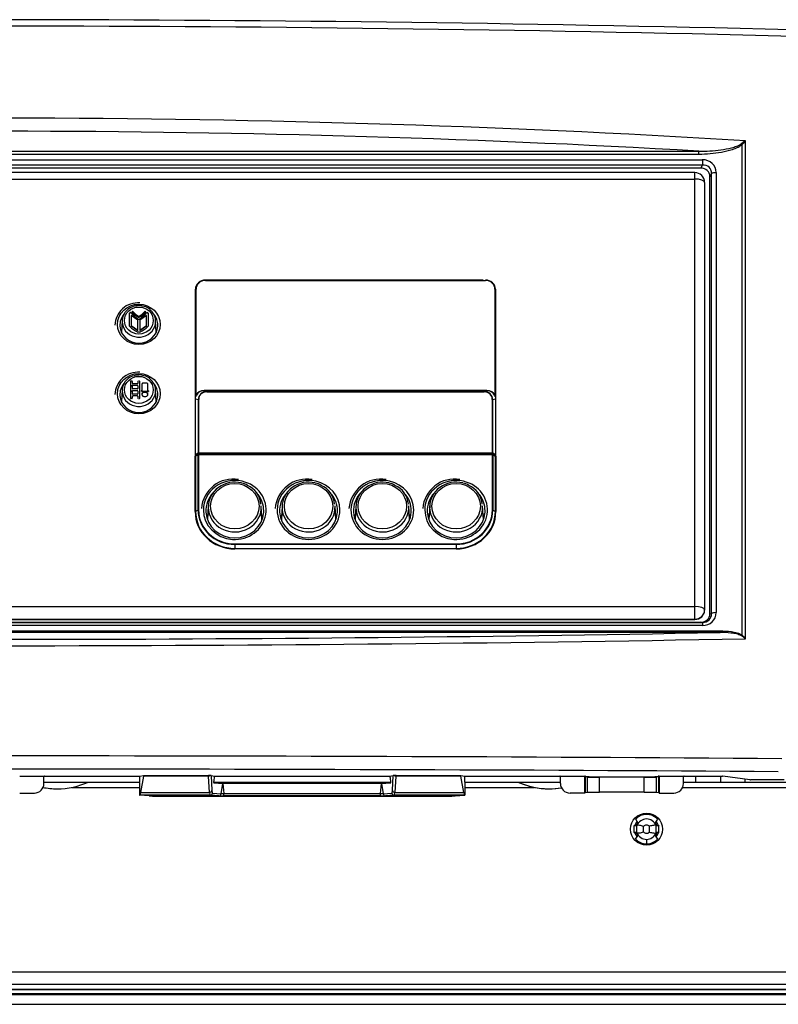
# Model space of a CAD drawing. Extents: x 172 to 2886, y 316 to 2181.
# Tile 26 of 30: x 1809 to 1963, y 1382 to 1582. Entities that reach past the tile are written whole.
import ezdxf

# ---------------------------------------------------------------- set-up
doc = ezdxf.new("R2010")
doc.units = 0
doc.header["$LTSCALE"] = 25.4
doc.header["$MEASUREMENT"] = 0
doc.layers.get('0').update_dxf_attribs({"linetype": 'CONTINUOUS'})

msp = doc.modelspace()

# ---------------------------------------------------------------- linework, layer by layer
for p, q in [((1956.16, 1557.73), (1956.16, 1456.52)), ((1655.46, 1555.63), (1946.74, 1555.63)), ((1946.74, 1554.97), (1946.74, 1555.63)), ((1955.51, 1457.23), (1955.51, 1556.96)), ((1654.77, 1553.89), (1947.43, 1553.89)), ((1946.74, 1554.97), (1655.46, 1554.97)), ((1947.43, 1553.89), (1947.43, 1552.79)), ((1947.43, 1552.79), (1654.77, 1552.79)), ((1947.1, 1552.19), (1655.1, 1552.19)), ((1945.89, 1551.27), (1803.9, 1551.27)), ((1945.89, 1549.96), (1945.89, 1551.27)), ((1947.1, 1552.19), (1947.43, 1552.79)), ((1949.29, 1551.04), (1948.96, 1550.43)), ((1949.29, 1461.61), (1949.29, 1551.04)), ((1950.23, 1551.26), (1950.23, 1461.83)), ((1803.9, 1549.96), (1945.89, 1549.96)), ((1945.89, 1463.05), (1945.89, 1549.96)), ((1947.89, 1549.27), (1947.89, 1462.37)), ((1948.96, 1461.63), (1948.96, 1550.43)), ((1902.89, 1529.41), (1846.41, 1529.41)), ((1846.42, 1529.41), (1846.42, 1529.35)), ((1846.42, 1529.35), (1903.37, 1529.35)), ((1903.37, 1529.41), (1903.37, 1529.35)), ((1844.42, 1527.63), (1844.4, 1527.12)), ((1844.4, 1493.73), (1844.4, 1527.55)), ((1844.4, 1527.1), (1844.42, 1527.53)), ((1844.4, 1493.71), (1844.4, 1527.1)), ((1844.42, 1527.53), (1844.42, 1505.86)), ((1844.52, 1506.02), (1844.52, 1527.56)), ((1905.27, 1527.56), (1905.27, 1506.02)), ((1905.39, 1527.12), (1905.36, 1527.63)), ((1905.37, 1505.86), (1905.37, 1527.53)), ((1905.37, 1527.53), (1905.39, 1527.1)), ((1905.39, 1527.55), (1905.39, 1493.73)), ((1905.39, 1527.1), (1905.39, 1493.71)), ((1831.68, 1523.02), (1831.68, 1523.02)), ((1834.12, 1523.02), (1834.12, 1523.02)), ((1829.5, 1521.18), (1829.37, 1518.76)), ((1831.02, 1520.03), (1831.02, 1522.71)), ((1832.7, 1521.26), (1831.32, 1522.21)), ((1831.32, 1522.21), (1831.32, 1520.13)), ((1832.7, 1519.18), (1832.7, 1521.26)), ((1834.47, 1522.21), (1833.1, 1521.26)), ((1833.1, 1521.26), (1833.1, 1519.18)), ((1834.47, 1520.13), (1834.47, 1522.21)), ((1834.77, 1522.71), (1834.77, 1520.03)), ((1836.42, 1518.76), (1836.3, 1521.18)), ((1832.7, 1519.18), (1831.32, 1520.13)), ((1831.32, 1520.13), (1832.7, 1519.18)), ((1833.1, 1519.18), (1834.47, 1520.13)), ((1834.47, 1520.13), (1833.1, 1519.18)), ((1829.5, 1507.09), (1829.37, 1504.67)), ((1831.2, 1508.79), (1831.2, 1507.91)), ((1831.2, 1507.91), (1831.2, 1506.85)), ((1831.29, 1508.88), (1831.29, 1508.88)), ((1831.48, 1508.88), (1831.48, 1508.88)), ((1831.58, 1508.44), (1831.58, 1508.79)), ((1831.58, 1507.38), (1831.58, 1507.91)), ((1832.71, 1508.8), (1832.71, 1508.45)), ((1832.71, 1508.45), (1832.71, 1508.45)), ((1832.71, 1507.92), (1832.71, 1507.39)), ((1833.09, 1505.43), (1833.09, 1508.8)), ((1833.56, 1507.03), (1833.56, 1508.36)), ((1833.65, 1508.44), (1833.65, 1508.44)), ((1834.59, 1508.44), (1834.59, 1508.44)), ((1834.69, 1508.35), (1834.69, 1507.02)), ((1834.69, 1507.02), (1834.69, 1507.02)), ((1836.42, 1504.67), (1836.3, 1507.09)), ((1831.2, 1506.85), (1831.2, 1505.42)), ((1831.58, 1506.32), (1831.58, 1506.85)), ((1831.58, 1505.43), (1831.58, 1505.78)), ((1832.71, 1506.85), (1832.71, 1506.32)), ((1832.71, 1506.32), (1832.71, 1506.32)), ((1832.71, 1505.79), (1832.71, 1505.43)), ((1833.46, 1506.94), (1833.46, 1506.94)), ((1834.78, 1506.94), (1834.78, 1506.94)), ((1844.42, 1505.86), (1844.42, 1505.7)), ((1844.42, 1493.88), (1844.42, 1505.31)), ((1844.42, 1505.31), (1844.97, 1505.12)), ((1844.97, 1505.12), (1844.97, 1494.22)), ((1845.06, 1494.23), (1845.06, 1505.14)), ((1903.61, 1506.99), (1846.18, 1506.99)), ((1846.18, 1506.99), (1846.18, 1506.93)), ((1846.7, 1506.75), (1846.18, 1506.93)), ((1846.18, 1506.93), (1903.61, 1506.93)), ((1846.7, 1506.75), (1846.7, 1506.68)), ((1903.09, 1506.75), (1846.7, 1506.75)), ((1846.7, 1506.68), (1903.09, 1506.68)), ((1903.61, 1506.93), (1903.09, 1506.75)), ((1903.09, 1506.75), (1903.09, 1506.68)), ((1903.61, 1506.99), (1903.61, 1506.93)), ((1904.73, 1505.14), (1904.73, 1494.23)), ((1904.82, 1505.12), (1905.37, 1505.31)), ((1904.82, 1494.22), (1904.82, 1505.12)), ((1905.37, 1505.7), (1905.37, 1505.86)), ((1905.37, 1505.31), (1905.37, 1493.88)), ((1844.34, 1482.36), (1844.34, 1493.63)), ((1844.42, 1493.88), (1844.41, 1493.67)), ((1844.97, 1494.22), (1844.42, 1493.88)), ((1844.42, 1493.88), (1844.42, 1493.88)), ((1844.94, 1493.94), (1844.43, 1493.65)), ((1844.43, 1493.65), (1844.43, 1482.37)), ((1844.52, 1493.77), (1845.06, 1494.11)), ((1844.52, 1493.7), (1844.52, 1493.77)), ((1844.94, 1482.68), (1844.94, 1493.94)), ((1845.03, 1493.96), (1845.03, 1482.7)), ((1845.03, 1493.96), (1904.76, 1493.96)), ((1845.06, 1494.23), (1845.06, 1494.11)), ((1904.73, 1494.23), (1845.06, 1494.23)), ((1845.06, 1494.11), (1904.73, 1494.11)), ((1904.73, 1494.11), (1904.73, 1494.23)), ((1904.73, 1494.11), (1905.27, 1493.77)), ((1904.76, 1482.7), (1904.76, 1493.96)), ((1905.37, 1493.88), (1904.82, 1494.22)), ((1904.84, 1493.94), (1904.84, 1482.68)), ((1904.84, 1493.94), (1905.36, 1493.65)), ((1905.27, 1493.77), (1905.27, 1493.7)), ((1905.36, 1482.37), (1905.36, 1493.65)), ((1905.37, 1493.88), (1905.37, 1493.88)), ((1905.38, 1493.67), (1905.37, 1493.88)), ((1905.45, 1493.63), (1905.45, 1482.36)), ((1847.01, 1483.52), (1846.87, 1480.66)), ((1857.92, 1480.66), (1857.78, 1483.52)), ((1862.01, 1483.52), (1861.87, 1480.66)), ((1872.92, 1480.66), (1872.78, 1483.52)), ((1877.01, 1483.52), (1876.87, 1480.66)), ((1887.92, 1480.66), (1887.78, 1483.52)), ((1892.01, 1483.52), (1891.86, 1480.66)), ((1902.92, 1480.66), (1902.77, 1483.52)), ((1844.94, 1482.68), (1844.43, 1482.37)), ((1904.84, 1482.68), (1905.36, 1482.37)), ((1852.4, 1475.78), (1852.4, 1475.68)), ((1852.4, 1475.78), (1897.39, 1475.78)), ((1897.39, 1475.68), (1852.4, 1475.68)), ((1852.4, 1475.68), (1852.4, 1474.88)), ((1897.39, 1475.78), (1897.39, 1475.68)), ((1897.39, 1475.68), (1897.39, 1474.88)), ((1852.4, 1474.79), (1852.4, 1474.88)), ((1852.4, 1474.88), (1897.39, 1474.88)), ((1897.39, 1474.79), (1852.4, 1474.79)), ((1897.39, 1474.79), (1897.39, 1474.88)), ((1803.9, 1463.05), (1945.89, 1463.05)), ((1945.89, 1460.51), (1945.89, 1463.05)), ((1947.89, 1462.37), (1947.89, 1462.33)), ((1948.96, 1461.63), (1949.29, 1461.61)), ((1654.77, 1459.85), (1947.43, 1459.85)), ((1947.43, 1459.2), (1654.77, 1459.2)), ((1655.1, 1459.87), (1947.1, 1459.87)), ((1803.9, 1460.51), (1945.89, 1460.51)), ((1803.9, 1460.45), (1945.89, 1460.45)), ((1945.89, 1460.45), (1945.89, 1460.51)), ((1947.43, 1459.85), (1947.1, 1459.87)), ((1947.43, 1459.85), (1947.43, 1459.2)), ((1651.17, 1458.12), (1951.03, 1458.12)), ((1951.03, 1457.79), (1651.17, 1457.79)), ((1951.03, 1457.79), (1951.03, 1458.12)), ((1808.68, 1428.6), (1813.72, 1428.6)), ((1813.61, 1428.5), (1808.68, 1428.5)), ((1813.61, 1427.11), (1813.61, 1428.49)), ((1833.07, 1427.31), (1813.61, 1427.31)), ((1813.72, 1428.6), (1813.71, 1428.59)), ((1813.71, 1428.59), (1833.03, 1428.59)), ((1833.03, 1428.59), (1833.88, 1428.71)), ((1833.03, 1427.21), (1833.03, 1424.71)), ((1833.83, 1428.59), (1833.25, 1425.29)), ((1847.08, 1428.59), (1833.83, 1428.59)), ((1833.88, 1428.71), (1847.02, 1428.71)), ((1847.25, 1425.29), (1847.08, 1428.59)), ((1847.58, 1428.7), (1847.74, 1425.64)), ((1847.58, 1428.7), (1848.27, 1428.6)), ((1884.09, 1427.31), (1848.1, 1427.31)), ((1848.13, 1427.21), (1849.95, 1427.08)), ((1848.27, 1428.6), (1883.92, 1428.6)), ((1848.3, 1428.6), (1848.3, 1428.59)), ((1849.63, 1425.02), (1849.95, 1427.08)), ((1849.99, 1427.31), (1849.95, 1427.08)), ((1849.95, 1427.08), (1850.18, 1425.08)), ((1882.24, 1427.08), (1849.95, 1427.08)), ((1882.01, 1425.08), (1882.24, 1427.08)), ((1882.24, 1427.08), (1882.2, 1427.31)), ((1882.24, 1427.08), (1884.06, 1427.21)), ((1882.24, 1427.08), (1882.56, 1425.02)), ((1883.89, 1428.59), (1883.89, 1428.6)), ((1883.92, 1428.6), (1884.61, 1428.7)), ((1884.45, 1425.64), (1884.61, 1428.7)), ((1885.11, 1428.59), (1884.94, 1425.29)), ((1898.36, 1428.59), (1885.11, 1428.59)), ((1885.17, 1428.71), (1898.31, 1428.71)), ((1898.31, 1428.71), (1899.16, 1428.59)), ((1898.94, 1425.29), (1898.36, 1428.59)), ((1918.58, 1427.31), (1899.12, 1427.31)), ((1899.16, 1428.59), (1918.48, 1428.59)), ((1899.16, 1427.21), (1899.16, 1424.71)), ((1918.47, 1428.6), (1923.51, 1428.6)), ((1918.48, 1428.59), (1918.47, 1428.6)), ((1923.51, 1428.5), (1918.58, 1428.5)), ((1918.58, 1427.11), (1918.58, 1428.49)), ((1923.51, 1428.6), (1923.51, 1428.5)), ((1923.51, 1425.16), (1923.51, 1428.5)), ((1923.61, 1428.49), (1923.61, 1425.17)), ((1924.06, 1428.4), (1923.61, 1428.49)), ((1923.71, 1428.59), (1924.16, 1428.5)), ((1924.06, 1425.26), (1924.06, 1428.4)), ((1926.55, 1428.46), (1935.63, 1428.46)), ((1926.55, 1428.36), (1926.55, 1428.46)), ((1935.63, 1428.36), (1926.55, 1428.36)), ((1926.55, 1425.3), (1926.55, 1428.36)), ((1935.63, 1428.36), (1935.63, 1428.46)), ((1935.63, 1425.3), (1935.63, 1428.36)), ((1938.02, 1428.5), (1938.47, 1428.59)), ((1938.57, 1428.49), (1938.12, 1428.4)), ((1938.12, 1425.26), (1938.12, 1428.4)), ((1938.57, 1425.17), (1938.57, 1428.49)), ((1938.67, 1428.6), (1943.71, 1428.6)), ((1938.67, 1428.5), (1938.67, 1428.6)), ((1943.6, 1428.5), (1938.67, 1428.5)), ((1938.67, 1428.5), (1938.67, 1425.16)), ((1943.6, 1427.11), (1943.6, 1428.49)), ((1946.09, 1427.31), (1943.6, 1427.31)), ((1943.71, 1428.6), (1943.7, 1428.59)), ((1943.7, 1428.59), (1951.5, 1428.59)), ((1946.09, 1427.31), (1946.09, 1428.59)), ((1951.09, 1427.31), (1946.09, 1427.31)), ((1951.09, 1428.59), (1951.09, 1427.31)), ((1956.09, 1427.31), (1951.09, 1427.31)), ((1957.1, 1427.81), (1951.6, 1428.59)), ((1956.09, 1427.95), (1956.09, 1427.31)), ((1964.59, 1427.31), (1956.09, 1427.31)), ((1964.09, 1427.81), (1957.2, 1427.81)), ((1808.68, 1425.16), (1811.66, 1425.16)), ((1819.26, 1426.31), (1833.03, 1426.31)), ((1833.25, 1425.29), (1847.25, 1425.29)), ((1847.87, 1425.15), (1849.63, 1425.02)), ((1850.18, 1425.08), (1882.01, 1425.08)), ((1850.18, 1424.57), (1850.18, 1425.08)), ((1882.01, 1424.57), (1882.01, 1425.08)), ((1882.56, 1425.02), (1884.32, 1425.15)), ((1884.94, 1425.29), (1898.94, 1425.29)), ((1899.16, 1426.31), (1913.33, 1426.31)), ((1923.51, 1425.16), (1920.53, 1425.16)), ((1924.06, 1425.26), (1923.61, 1425.17)), ((1935.63, 1425.3), (1926.55, 1425.3)), ((1938.57, 1425.17), (1938.12, 1425.26)), ((1938.67, 1425.16), (1941.65, 1425.16)), ((1943.4, 1426.31), (1964.59, 1426.31)), ((1847.38, 1424.71), (1833.03, 1424.71)), ((1833.03, 1424.71), (1833.03, 1424.71)), ((1835.01, 1424.57), (1833.03, 1424.71)), ((1841.28, 1424.5), (1890.91, 1424.5)), ((1849.14, 1424.58), (1847.38, 1424.71)), ((1882.01, 1424.57), (1850.18, 1424.57)), ((1884.81, 1424.71), (1883.05, 1424.58)), ((1899.16, 1424.71), (1884.81, 1424.71)), ((1897.17, 1424.57), (1899.16, 1424.71)), ((1899.16, 1424.71), (1899.16, 1424.71)), ((1934.28, 1419.24), (1933.88, 1419.85)), ((1938.3, 1419.85), (1937.9, 1419.24)), ((1933.58, 1418.51), (1933.58, 1418.54)), ((1933.58, 1418.54), (1933.7, 1418.54)), ((1934.11, 1418.4), (1933.58, 1418.51)), ((1933.58, 1417.12), (1933.58, 1418.51)), ((1934.11, 1417.23), (1933.58, 1417.12)), ((1933.58, 1417.12), (1933.58, 1417.09)), ((1933.7, 1417.09), (1933.58, 1417.09)), ((1933.7, 1418.54), (1934.11, 1418.54)), ((1934.11, 1417.09), (1933.7, 1417.09)), ((1934.11, 1418.66), (1934.11, 1418.83)), ((1934.11, 1416.97), (1934.11, 1418.66)), ((1934.11, 1416.8), (1934.11, 1416.97)), ((1935.46, 1417.25), (1935.46, 1418.38)), ((1936.7, 1417.23), (1936.7, 1418.4)), ((1938.07, 1418.83), (1938.07, 1418.67)), ((1938.07, 1416.96), (1938.07, 1418.67)), ((1938.07, 1418.54), (1938.48, 1418.54)), ((1938.6, 1418.51), (1938.07, 1418.4)), ((1938.6, 1417.12), (1938.07, 1417.23)), ((1938.48, 1417.09), (1938.07, 1417.09)), ((1938.07, 1416.96), (1938.07, 1416.8)), ((1938.48, 1418.54), (1938.6, 1418.54)), ((1938.6, 1417.09), (1938.48, 1417.09)), ((1938.6, 1418.54), (1938.6, 1418.51)), ((1938.6, 1417.12), (1938.6, 1418.51)), ((1938.6, 1417.09), (1938.6, 1417.12)), ((1933.87, 1415.79), (1934.28, 1416.39)), ((1937.9, 1416.39), (1938.31, 1415.79)), ((1936.12, 1414.81), (1936.06, 1414.81)), ((1527.12, 1388.81), (2075.08, 1388.81)), ((946.6, 1386.31), (2108.52, 1386.31)), ((1012.59, 1385.3), (2042.52, 1385.3)), ((1012.68, 1385.22), (2042.43, 1385.22)), ((1013.3, 1386.31), (2041.81, 1386.31)), ((2108.52, 1384.31), (946.6, 1384.31)), ((1013.26, 1384.21), (2041.85, 1384.21)), ((1014.29, 1382.21), (2040.82, 1382.21))]:
    msp.add_line(p, q)
msp.add_circle((1936.09, 1417.81), 3.25)
for centre, radius, start, end in [((1801.1, -5033.64), 6615.98, 88.577466, 91.422534), ((1801.1, -4950.52), 6531.56, 88.553902, 91.446098), ((1996.28, 1502.43), 68.32, 125.961, 126.8103), ((1869.66, 1630.17), 112.83, 319.5425, 320.0562), ((1945.89, 1549.27), 2, 0, 90), ((1846.37, 1527.46), 1.95, 88.4826, 177.9558), ((1903.43, 1527.47), 1.93, 1.597, 91.9646), ((1832.7, 1520.13), 4.66, 85.3318, 178.6031), ((1834.01, 1524.79), 2.93, 217.1487, 246.6349), ((1831.78, 1524.79), 2.93, 293.3672, 322.8492), ((1834.7, 1525.39), 4.31, 216.6446, 244.535), ((1834.7, 1525.39), 4.31, 216.6426, 244.5369), ((1833.99, 1524.76), 3.09, 216.1846, 248.4069), ((1832.9, 1522.2), 0.106, 243.4349, 296.5651), ((1832.9, 1521.99), 0.106, 245.7636, 294.2364), ((1832.9, 1521.59), 0.106, 242.1929, 297.8071), ((1832.9, 1521.59), 0.106, 242.1929, 297.8071), ((1831.82, 1524.75), 3.07, 291.4919, 323.9165), ((1831.09, 1525.39), 4.31, 295.465, 323.3554), ((1831.09, 1525.39), 4.31, 295.4631, 323.3574), ((1834.8, 1523.63), 5.22, 223.5724, 246.1961), ((1830.99, 1523.62), 5.22, 293.8032, 316.4283), ((1832.9, 1306.87), 211.98, 89.9459, 90.0541), ((1832.7, 1506.03), 4.66, 85.3318, 178.6031), ((1831.29, 1508.79), 0.0921, 88.5664, 177.8178), ((1831.29, 1508.79), 0.0921, 88.6264, 177.7578), ((1832.9, 1296.97), 211.91, 90.3822, 90.4332), ((1832.9, 1296.97), 211.91, 90.3822, 90.4332), ((1831.49, 1508.79), 0.0906, 2.1185, 92.3703), ((1831.49, 1508.79), 0.0905, 2.055, 92.4338), ((1831.67, 1508.44), 0.0907, 181.9993, 272.3248), ((1831.67, 1507.91), 0.092, 88.5665, 177.98), ((1831.67, 1507.39), 0.0909, 181.8244, 272.1717), ((1832.62, 1508.45), 0.0915, 268.2406, 357.8722), ((1832.62, 1507.91), 0.0914, 2.0146, 91.8726), ((1832.62, 1507.39), 0.0918, 268.3875, 358.0508), ((1832.8, 1508.79), 0.0913, 88.0651, 177.8842), ((1832.99, 1508.79), 0.0914, 2.18, 91.8707), ((1833.47, 1507.03), 0.0913, 268.0993, 358.2037), ((1833.47, 1507.03), 0.0914, 268.1568, 358.1462), ((1833.65, 1508.35), 0.091, 87.9101, 177.93), ((1833.65, 1508.35), 0.0909, 87.8493, 177.9909), ((1834.6, 1508.35), 0.0922, 2.1138, 91.3396), ((1834.6, 1508.35), 0.0923, 2.1718, 91.2816), ((1834.78, 1507.03), 0.0925, 181.8517, 271.1444), ((1834.78, 1507.03), 0.0927, 181.9589, 271.0371), ((1831.29, 1505.43), 0.0912, 181.5214, 271.9862), ((1832.9, 1293.43), 211.91, 90.3822, 90.4332), ((1831.48, 1505.43), 0.0928, 269.0281, 358.3235), ((1831.67, 1506.85), 0.0923, 88.7174, 178.1524), ((1831.67, 1506.32), 0.0911, 181.6515, 272.0185), ((1831.67, 1505.78), 0.0925, 88.8684, 178.323), ((1832.62, 1506.85), 0.0916, 1.8363, 91.7253), ((1832.62, 1506.32), 0.092, 268.5345, 358.2277), ((1832.62, 1505.78), 0.0918, 1.6597, 91.5781), ((1832.8, 1505.43), 0.0919, 181.5752, 271.5012), ((1832.99, 1505.43), 0.092, 268.5331, 358.3904), ((1833.46, 1506.85), 0.0883, 86.5875, 176.692), ((1833.46, 1506.85), 0.0883, 0, 0), ((1844.6, 1506.19), 0.179, 245.4704, 269.6513), ((1846.08, 1505.27), 1.66, 86.4929, 153.572), ((1846.6, 1505.12), 1.63, 86.5374, 179.9009), ((1845.05, 1504.95), 0.187, 87.5265, 114.8139), ((1903.2, 1505.13), 1.62, 359.6754, 93.8862), ((1903.71, 1505.28), 1.65, 26.2616, 93.6734), ((1904.74, 1504.95), 0.19, 65.3652, 92.2943), ((1905.19, 1506.19), 0.178, 270.3263, 294.552), ((1852.08, 1482.49), 6.49, 80.495, 175.576), ((1853.76, 1486.29), 1.83, 49.0236, 90.8148), ((1853.2, 1483.52), 4.51, 4.2644, 67.0501), ((1867.08, 1482.49), 6.49, 80.495, 175.576), ((1868.75, 1486.29), 1.83, 49.0236, 90.8148), ((1868.19, 1483.52), 4.51, 4.2644, 67.0501), ((1882.08, 1482.49), 6.49, 80.495, 175.576), ((1883.75, 1486.29), 1.83, 49.0236, 90.8148), ((1883.19, 1483.52), 4.51, 4.2644, 67.0501), ((1897.08, 1482.49), 6.49, 80.495, 175.576), ((1898.75, 1486.29), 1.83, 49.0236, 90.8148), ((1898.19, 1483.52), 4.51, 4.2644, 67.0501), ((1950.36, 1449.32), 9.25, 51.1137, 57.1211), ((1949.26, 1450.78), 8.98, 39.7694, 45.9012), ((1811.66, 1427.11), 1.95, 270.0563, 359.9599), ((1816.3, 1441.36), 15.34, 270, 294.4568), ((1846.51, 1393.24), 35.47, 88.5262, 89.171), ((1885.68, 1393.09), 35.63, 90.8303, 91.4725), ((1916.29, 1441.36), 15.34, 245.5432, 270), ((1916.29, 1441.36), 15.34, 245.5432, 279.247), ((1920.53, 1427.11), 1.95, 180.042, 269.9471), ((1941.65, 1427.11), 1.95, 270.0563, 359.9599), ((1816.3, 1441.36), 15.34, 258.8662, 270), ((1916.29, 1441.36), 15.34, 270, 279.0372), ((1850, 1467.14), 42.57, 268.8424, 270.2488), ((1882.26, 1458.28), 33.71, 269.5663, 271.3424), ((1936.09, 1417.81), 2.5, 140.7455, 163.0995), ((1936.09, 1417.81), 3, 42.5856, 137.4144), ((1936.09, 1417.81), 2.07, 21.6992, 158.6951), ((1936.09, 1417.81), 2.5, 16.9005, 39.6101), ((1936.09, 1417.81), 2.5, 196.9005, 219.5015), ((1936.09, 1417.81), 2.07, 201.3049, 269.9604), ((1936.09, 1417.81), 0.843, 44.0498, 138.0405), ((1936.09, 1417.81), 0.843, 221.9595, 315.9502), ((1936.09, 1417.81), 2.07, 270.0396, 338.3008), ((1936.09, 1417.81), 2.5, 320.8234, 343.0995), ((1936.09, 1417.81), 3, 222.2911, 269.3648), ((1951.33, 1414.76), 15.28, 176.2936, 179.8116), ((1936.09, 1417.81), 2.07, 269.9604, 270.0396), ((1920.85, 1414.76), 15.28, 0.1884, 3.7064), ((1936.09, 1417.81), 3, 270.6352, 317.7089)]:
    msp.add_arc(centre, radius, start, end)
for centre, major_axis, ratio, start_param, end_param in [((1801.1, 1478.26), (-474.97, 0), 0.177025, 4.379818, 5.04496), ((1801.1, 1476.29), (472.97, 0), 0.176327, 1.25778, 1.883812), ((1955.51, 1557.13), (0.342, -0.365), 0.24167, 4.487058, 4.964462), ((1947.01, 1550.87), (-2.82, -1.77), 0.866394, 2.644228, 4.086241), ((1946.82, 1550.17), (-1.88, -1.18), 0.866394, 2.644228, 4.086241), ((1947.01, 1550.53), (-1.83, -1.81), 0.753603, 2.448416, 3.890429), ((1950.23, 1550.91), (1, 0), 0.34202, 1.570796, 2.775074), ((1945.89, 1549.27), (-2, 0), 0.34202, 3.141593, 4.712389), ((1846.42, 1527.56), (1.9, 0), 0.939692, 1.5734, 3.143892), ((1903.37, 1527.56), (-1.9, 0), 0.939692, 3.139293, 4.709785), ((1846.3, 1527.55), (-1.9, 0), 0.939693, 5.464012, 6.283185), ((1903.49, 1527.55), (-1.9, 0), 0.939693, 3.141593, 3.946937), ((1832.9, 1521.03), (-3.4, 0), 0.939693, 4.711229, 6.283185), ((1832.9, 1521.03), (-3.4, 0), 0.939693, 0, 3.973684), ((1832.9, 1520.24), (3.86, 0), 0.939693, 2.470285, 3.189568), ((1832.9, 1520.24), (3.86, 0), 0.939693, 0, 0.671307), ((1832.9, 1520.24), (3.86, 0), 0.939693, 3.189568, 6.23521), ((1832.9, 1518.21), (3.75, 0), 0.939693, 2.759613, 2.899071), ((1832.9, 1518.21), (3.75, 0), 0.939693, 0.242521, 0.381979), ((1832.9, 1520.24), (3.86, 0), 0.939693, 6.23521, 6.283185), ((1832.9, 1506.93), (-3.4, 0), 0.939693, 4.711229, 6.283185), ((1832.9, 1506.93), (-3.4, 0), 0.939693, 0, 3.973684), ((1832.9, 1506.15), (3.86, 0), 0.939693, 2.470258, 3.189568), ((1832.9, 1483.55), (-72.53, 0), 0.34202, 4.716289, 4.729289), ((1832.9, 1483.2), (-72.54, 0), 0.34202, 4.716288, 4.729288), ((1832.9, 1482.49), (-72.54, 0), 0.34202, 4.716288, 4.729286), ((1832.9, 1483.64), (72.53, 0), 0.34202, 1.547395, 1.560396), ((1832.9, 1483.64), (72.53, 0), 0.34202, 1.547395, 1.560396), ((1832.9, 1506.15), (3.86, 0), 0.939693, 0, 0.671336), ((1832.9, 1506.15), (3.86, 0), 0.939693, 3.189568, 6.23521), ((1832.9, 1504.11), (3.75, 0), 0.939693, 2.759613, 2.899072), ((1832.9, 1482.13), (-72.54, 0), 0.34202, 4.716288, 4.729286), ((1832.9, 1481.42), (-72.54, 0), 0.34202, 4.716288, 4.729288), ((1832.9, 1481.07), (-72.53, 0), 0.34202, 4.716289, 4.729289), ((1832.9, 1481.95), (72.54, 0), 0.34202, 1.544799, 1.562998), ((1832.9, 1481.78), (72.54, 0), 0.34202, 1.547398, 1.560398), ((1832.9, 1481.78), (72.54, 0), 0.34202, 1.547398, 1.560398), ((1832.9, 1504.11), (3.75, 0), 0.939693, 0.242521, 0.381979), ((1832.9, 1506.15), (3.86, 0), 0.939693, 6.23521, 6.283185), ((1844.35, 1505.59), (-0.01, 2.12), 0.033647, 4.577647, 4.762354), ((1846.79, 1504.71), (2.08, -1.62), 0.768713, 2.364479, 3.321937), ((1847.25, 1504.62), (1.88, -1.47), 0.768713, 2.364479, 3.682595), ((1902.54, 1504.62), (-1.88, -1.47), 0.768713, 2.60059, 3.918706), ((1903, 1504.71), (-2.08, -1.62), 0.768713, 2.961248, 3.918706), ((1905.44, 1505.59), (-0.01, -2.12), 0.033647, 4.662424, 4.847131), ((1844.34, 1493.66), (0.1, 0), 0.325618, 4.712389, 5.759587), ((1844.5, 1493.73), (0.1, 0), 0.939692, 3.139293, 4.029582), ((1844.52, 1493.87), (0.0882, -0.0519), 0.886132, 3.631028, 5.193098), ((1845.03, 1493.93), (-0.1, 0), 0.325618, 4.712389, 5.759587), ((1845.06, 1494.2), (-0.1, 0), 0.34202, 4.712389, 5.759587), ((1845.06, 1494.2), (-0.0527, 0.085), 0.808535, 0.924717, 2.486787), ((1904.73, 1494.2), (-0.1, 0), 0.34202, 3.665191, 4.712389), ((1904.73, 1494.2), (-0.0527, -0.085), 0.808535, 0.654806, 2.216876), ((1904.76, 1493.93), (0.1, 0), 0.325618, 0.523599, 1.570796), ((1905.27, 1493.87), (0.0882, 0.0519), 0.886132, 4.23168, 5.79375), ((1905.29, 1493.73), (-0.1, 0), 0.939692, 2.253603, 3.143892), ((1905.45, 1493.66), (-0.1, 0), 0.325618, 0.523599, 1.570796), ((1852.4, 1482.7), (-6.38, 0), 0.939693, 4.480172, 6.283185), ((1852.4, 1482.7), (-6.38, 0), 0.939693, 0, 4.480172), ((1852.4, 1483.28), (-5.39, 0), 0.939693, 4.45793, 6.283185), ((1867.39, 1482.7), (6.38, 0), 0.939693, 1.338579, 3.141593), ((1867.39, 1483.28), (-5.39, 0), 0.939693, 4.45793, 6.283185), ((1867.39, 1482.7), (6.38, 0), 0.939693, 0, 1.338579), ((1882.39, 1482.7), (6.38, 0), 0.939693, 1.338579, 3.141593), ((1882.39, 1483.28), (-5.39, 0), 0.939693, 4.45793, 6.283185), ((1882.39, 1482.7), (6.38, 0), 0.939693, 0, 1.338579), ((1897.39, 1482.7), (-6.38, 0), 0.939693, 4.480172, 6.283185), ((1897.39, 1482.7), (-6.38, 0), 0.939693, 0, 4.480172), ((1897.39, 1483.28), (-5.39, 0), 0.939693, 4.45793, 6.283185), ((1852.4, 1482.53), (5.88, 0), 0.939693, 2.425417, 3.189568), ((1852.4, 1482.53), (5.88, 0), 0.939693, 0, 0.638135), ((1867.39, 1482.53), (5.88, 0), 0.939693, 2.425402, 3.189568), ((1867.39, 1482.53), (5.88, 0), 0.939693, 0, 0.638135), ((1882.39, 1482.53), (5.88, 0), 0.939693, 2.425403, 3.189568), ((1882.39, 1482.53), (5.88, 0), 0.939693, 0, 0.638135), ((1897.39, 1482.53), (5.88, 0), 0.939693, 2.42542, 3.189568), ((1897.39, 1482.53), (5.88, 0), 0.939693, 0, 0.638135), ((1852.4, 1483.28), (-5.39, 0), 0.939693, 0, 3.189568), ((1867.39, 1483.28), (-5.39, 0), 0.939693, 0, 3.189568), ((1882.39, 1483.28), (-5.39, 0), 0.939693, 0, 3.189568), ((1897.39, 1483.28), (-5.39, 0), 0.939693, 0, 3.189568), ((1844.34, 1482.39), (-0.1, 0), 0.34202, 1.570796, 2.617994), ((1852.4, 1482.36), (8.06, 0), 0.939693, 3.141593, 4.712389), ((1852.4, 1482.37), (-7.97, 0), 0.939693, 0, 1.570796), ((1845.03, 1482.66), (-0.1, 0), 0.34202, 4.712389, 5.759587), ((1852.4, 1482.68), (7.45, 0), 0.939693, 3.141593, 4.712389), ((1852.4, 1482.7), (-7.36, 0), 0.939693, 0, 1.570796), ((1852.4, 1482.53), (5.88, 0), 0.939693, 3.189568, 6.23521), ((1852.4, 1480.15), (5.75, 0), 0.939693, 2.824374, 2.969161), ((1852.4, 1480.15), (5.75, 0), 0.939693, 0.172431, 0.317219), ((1852.4, 1482.53), (5.88, 0), 0.939693, 6.23521, 6.283185), ((1867.39, 1482.7), (6.38, 0), 0.939693, 3.141593, 6.283185), ((1867.39, 1482.53), (5.88, 0), 0.939693, 3.189568, 6.23521), ((1867.39, 1480.15), (-5.75, 0), 0.939693, 5.965966, 6.110754), ((1867.39, 1480.15), (-5.75, 0), 0.939693, 3.314024, 3.458812), ((1867.39, 1482.53), (5.88, 0), 0.939693, 6.23521, 6.283185), ((1882.39, 1482.7), (6.38, 0), 0.939693, 3.141593, 6.283185), ((1882.39, 1482.53), (5.88, 0), 0.939693, 3.189568, 6.23521), ((1882.39, 1480.15), (-5.75, 0), 0.939693, 5.965966, 6.110754), ((1882.39, 1480.15), (-5.75, 0), 0.939693, 3.314024, 3.458812), ((1882.39, 1482.53), (5.88, 0), 0.939693, 6.23521, 6.283185), ((1897.39, 1482.53), (5.88, 0), 0.939693, 3.189568, 6.23521), ((1897.39, 1480.15), (5.75, 0), 0.939693, 2.824374, 2.969161), ((1897.39, 1482.7), (-7.36, 0), 0.939693, 1.570796, 3.141593), ((1897.39, 1482.68), (7.45, 0), 0.939693, 4.712389, 6.283185), ((1897.39, 1482.37), (-7.97, 0), 0.939693, 1.570796, 3.141593), ((1897.39, 1482.36), (8.06, 0), 0.939693, 4.712389, 6.283185), ((1897.39, 1480.15), (5.75, 0), 0.939693, 0.172431, 0.317219), ((1897.39, 1482.53), (5.88, 0), 0.939693, 6.23521, 6.283185), ((1904.76, 1482.66), (0.1, 0), 0.34202, 0.523599, 1.570796), ((1905.45, 1482.39), (-0.1, 0), 0.34202, 0.523599, 1.570796), ((1945.89, 1462.37), (-2, 0), 0.34202, 3.141593, 4.712389), ((1945.89, 1462.37), (-2, 0), 0.927184, 1.570796, 3.141593), ((1945.89, 1462.33), (2, 0), 0.940265, 4.712389, 6.283185), ((1946.82, 1461.88), (-1.88, 1.18), 0.866394, 2.196944, 3.638957), ((1947.01, 1462.22), (-2.82, 1.77), 0.866394, 2.196944, 3.638957), ((1947.01, 1461.87), (-2.1, 1.12), 0.800202, 2.156523, 3.598537), ((1950.23, 1461.49), (-1, 0), 0.34202, 4.712389, 5.916666), ((1801.1, 1483.29), (-472.97, 0), 0.056856, 1.248234, 1.893359), ((1955.51, 1457.4), (-0.306, -0.396), 0.217212, 0.865854, 1.296725), ((1801.1, 1481.3), (474.97, 0), 0.055176, 4.379818, 5.04496), ((1801.1, 1423.29), (-474.97, 0), 0.01982, 4.363319, 5.061459), ((1801.1, 1421.29), (472.97, 0), 0.018458, 1.221727, 1.919866), ((1813.72, 1428.5), (-0.109, -0.011), 0.914759, 4.622271, 6.175614), ((1813.71, 1428.49), (-0.0984, -0.0196), 0.996044, 6.068044, 6.087018), ((1813.71, 1428.49), (-0.0984, -0.0196), 0.996044, 4.5147, 4.603488), ((1833.03, 1427.9), (0, -0.693), 0.122785, 0.017453, 3.124139), ((1833.88, 1428.01), (0, 0.7), 0.122785, 0.017453, 0.610865), ((1846.87, 1428.01), (-0.153, -0.699), 0.200561, 2.574711, 3.168123), ((1847.08, 1429), (-0.499, -0.026), 0.818786, 1.528106, 2.287597), ((1847.09, 1428.69), (0.501, -0.001), 0.031135, 0.213302, 0.855663), ((1848.22, 1427.9), (0.086, 0.693), 0.120551, 0.032456, 3.147868), ((1883.97, 1427.9), (-0.086, 0.693), 0.120551, 3.135317, 6.25073), ((1885.1, 1428.69), (-0.501, -0.001), 0.031135, 5.427523, 6.069884), ((1885.11, 1429), (0.499, -0.026), 0.818786, 3.995588, 4.755079), ((1885.32, 1428.01), (0.153, -0.699), 0.200561, 3.115063, 3.708475), ((1898.31, 1428.01), (0, 0.7), 0.122785, 5.67232, 6.265732), ((1899.16, 1427.9), (0, 0.693), 0.122785, 0.017453, 3.124139), ((1918.47, 1428.5), (-0.109, 0.011), 0.914759, 3.249164, 4.802507), ((1918.48, 1428.49), (-0.0984, 0.0196), 0.996044, 3.33776, 3.356734), ((1923.51, 1428.59), (0.2, 0), 0.017455, 0.087266, 1.570796), ((1923.51, 1428.49), (0.1, 0), 0.03491, 0.087266, 1.570796), ((1923.71, 1428.49), (-0.0196, -0.0981), 0.996044, 3.339281, 4.908556), ((1924.16, 1428.4), (-0.0196, -0.0981), 0.996044, 3.339281, 4.908556), ((1926.55, 1428.41), (-2.5, 0), 0.016757, 0.087266, 1.570796), ((1926.55, 1428.51), (-2.4, 0), 0.017455, 0.087266, 1.570796), ((1935.63, 1428.51), (2.4, 0), 0.017455, 4.712389, 6.195919), ((1935.63, 1428.41), (2.5, 0), 0.016757, 4.712389, 6.195919), ((1938.02, 1428.4), (0.0196, -0.0981), 0.996044, 1.374629, 2.943904), ((1938.67, 1428.59), (-0.2, 0), 0.017455, 4.712389, 6.195919), ((1938.47, 1428.49), (0.0196, -0.0981), 0.996044, 1.374629, 2.943904), ((1938.67, 1428.49), (-0.1, 0), 0.03491, 4.712389, 6.195919), ((1943.71, 1428.5), (-0.109, -0.011), 0.914759, 4.622271, 6.175614), ((1943.7, 1428.49), (-0.0984, -0.0196), 0.996044, 6.068044, 6.087018), ((1943.7, 1428.49), (-0.0984, -0.0196), 0.996044, 4.5147, 4.603488), ((1951.5, 1428.59), (0.1, 0), 0.017455, 0.122173, 1.570796), ((1957.2, 1427.81), (-0.1, 0), 0.017455, 0.122173, 1.570796), ((1833.03, 1427.91), (0, -3.2), 0.122785, 0.008727, 0.610865), ((1847.25, 1425.7), (-0.499, -0.026), 0.818786, 1.528106, 2.929959), ((1847.71, 1427.91), (0.33, 3.2), 0.102162, 2.54141, 3.143548), ((1847.38, 1425.21), (-0.036, -0.499), 0.992684, 0.072336, 1.520959), ((1848.2, 1427.85), (0.34, 2.7), 0.120551, 2.54573, 3.147868), ((1849.14, 1425.08), (-0.036, -0.499), 0.992684, 0.072336, 1.520959), ((1883.05, 1425.08), (0.036, -0.499), 0.992684, 4.762226, 6.210849), ((1883.99, 1427.85), (-0.34, 2.7), 0.120551, 3.135317, 3.737456), ((1884.81, 1425.21), (0.036, -0.499), 0.992684, 4.762226, 6.210849), ((1884.94, 1425.7), (0.499, -0.026), 0.818786, 3.353227, 4.755079), ((1884.48, 1427.91), (-0.33, 3.2), 0.102162, 3.139637, 3.741776), ((1899.16, 1427.91), (0, -3.2), 0.122785, 5.67232, 6.274459), ((1923.51, 1425.17), (0.1, 0), 0.017455, 4.712389, 6.195919), ((1926.55, 1425.25), (-2.5, 0), 0.017455, 4.712389, 6.195919), ((1935.63, 1425.25), (2.5, 0), 0.017455, 0.087266, 1.570796), ((1938.67, 1425.17), (-0.1, 0), 0.017455, 0.087266, 1.570796), ((1844.98, 1424.58), (-10.04, 0), 0.008727, 0.122173, 1.193472), ((1887.21, 1424.58), (10.04, 0), 0.008727, 5.089714, 6.161012)]:
    msp.add_ellipse(centre, major_axis=major_axis, ratio=ratio, start_param=start_param, end_param=end_param)
for centre, major_axis in [((1832.9, 1520.41), (4.36, 0)), ((1832.9, 1521.2), (-2.92, 0)), ((1832.9, 1506.32), (4.36, 0)), ((1832.9, 1507.1), (-2.92, 0)), ((1852.4, 1483.45), (4.92, 0)), ((1867.39, 1483.45), (4.92, 0)), ((1882.39, 1483.45), (4.92, 0)), ((1897.39, 1483.45), (4.92, 0))]:
    msp.add_ellipse(centre, major_axis=major_axis, ratio=0.939693)
for points, knots in [([(1946.74, 1555.63), (1947.48, 1555.62), (1948.22, 1555.64), (1949.7, 1555.72), (1950.44, 1555.79), (1951.9, 1555.99), (1952.63, 1556.12), (1953.69, 1556.4), (1954.04, 1556.5), (1954.56, 1556.7), (1954.72, 1556.77), (1955.05, 1556.93), (1955.2, 1557.02), (1955.35, 1557.13)], [0, 0, 0, 0, 0.25, 0.25, 0.5, 0.5, 0.75, 0.75, 0.875, 0.875, 0.9375, 0.9375, 1, 1, 1, 1]), ([(1955.51, 1556.96), (1955.37, 1556.83), (1955.22, 1556.72), (1954.9, 1556.51), (1954.74, 1556.42), (1954.23, 1556.17), (1953.87, 1556.03), (1952.79, 1555.67), (1952.05, 1555.5), (1950.55, 1555.22), (1949.79, 1555.13), (1948.27, 1555), (1947.51, 1554.97), (1946.74, 1554.97)], [0, 0, 0, 0, 0.0625, 0.0625, 0.125, 0.125, 0.25, 0.25, 0.5, 0.5, 0.75, 0.75, 1, 1, 1, 1]), ([(1905.37, 1527.53), (1905.37, 1527.54), (1905.36, 1527.55), (1905.32, 1527.56), (1905.29, 1527.56), (1905.27, 1527.56)], [0, 0, 0, 0, 0.5, 0.5, 1, 1, 1, 1]), ([(1835.17, 1523.41), (1835.15, 1523.43), (1834.88, 1523.76), (1834.03, 1524.13), (1833.31, 1524.22), (1832.9, 1524.25)], [0, 0, 0, 0, 0.039175, 0.549454, 1, 1, 1, 1]), ([(1835.17, 1509.31), (1835.15, 1509.34), (1834.88, 1509.66), (1834.03, 1510.04), (1833.31, 1510.13), (1832.9, 1510.16)], [0, 0, 0, 0, 0.039175, 0.549454, 1, 1, 1, 1]), ([(1833.73, 1505.84), (1833.69, 1505.88), (1833.65, 1505.93), (1833.62, 1505.99), (1833.59, 1506.04), (1833.57, 1506.1), (1833.56, 1506.16)], [0.7415366, 0.7415366, 0.7415366, 0.7415366, 0.8489579, 0.8489579, 0.8489579, 0.9563751, 0.9563751, 0.9563751, 0.9563751]), ([(1834.85, 1506.78), (1834.84, 1506.78), (1834.83, 1506.77), (1834.82, 1506.77), (1834.81, 1506.76), (1834.8, 1506.76), (1834.79, 1506.76)], [0.7512912, 0.7512912, 0.7512912, 0.7512912, 0.8586754, 0.8586754, 0.8586754, 0.9660947, 0.9660947, 0.9660947, 0.9660947]), ([(1844.52, 1506.02), (1844.51, 1505.98), (1844.5, 1505.93), (1844.48, 1505.85), (1844.47, 1505.82), (1844.46, 1505.76), (1844.45, 1505.72), (1844.43, 1505.71), (1844.43, 1505.74), (1844.42, 1505.79), (1844.42, 1505.81), (1844.42, 1505.85), (1844.42, 1505.86), (1844.42, 1505.86)], [0, 0, 0, 0, 0.260859, 0.260859, 0.44346, 0.44346, 0.626061, 0.626061, 0.791633, 0.791633, 0.946138, 0.946138, 1, 1, 1, 1]), ([(1844.42, 1505.7), (1844.42, 1505.7), (1844.43, 1505.69), (1844.43, 1505.69), (1844.44, 1505.7), (1844.44, 1505.7), (1844.44, 1505.7), (1844.44, 1505.7), (1844.45, 1505.71), (1844.48, 1505.76), (1844.53, 1505.86), (1844.57, 1505.95), (1844.59, 1506.01)], [0, 0, 0, 0, 0.065024, 0.081, 0.088989, 0.093004, 0.095017, 0.097022, 0.127693, 0.248994, 0.502789, 1, 1, 1, 1]), ([(1905.19, 1506.01), (1905.21, 1505.98), (1905.23, 1505.94), (1905.25, 1505.88), (1905.27, 1505.83), (1905.29, 1505.78), (1905.31, 1505.75), (1905.33, 1505.72), (1905.34, 1505.7), (1905.35, 1505.7), (1905.36, 1505.7), (1905.37, 1505.7), (1905.37, 1505.7)], [0, 0, 0, 0, 0.224969, 0.392966, 0.504058, 0.649199, 0.754703, 0.820954, 0.880345, 0.939515, 0.968927, 1, 1, 1, 1]), ([(1905.37, 1505.86), (1905.37, 1505.85), (1905.37, 1505.83), (1905.37, 1505.78), (1905.36, 1505.75), (1905.35, 1505.7), (1905.34, 1505.72), (1905.32, 1505.8), (1905.31, 1505.85), (1905.29, 1505.95), (1905.28, 1505.99), (1905.27, 1506.02)], [0, 0, 0, 0, 0.111248, 0.111248, 0.292439, 0.292439, 0.473631, 0.473631, 0.780679, 0.780679, 1, 1, 1, 1]), ([(1951.03, 1458.12), (1951.8, 1458.12), (1952.58, 1458.08), (1953.73, 1457.9), (1954.11, 1457.83), (1954.66, 1457.66), (1954.84, 1457.6), (1955.19, 1457.44), (1955.36, 1457.35), (1955.51, 1457.23)], [0, 0, 0, 0, 0.5, 0.5, 0.75, 0.75, 0.875, 0.875, 1, 1, 1, 1]), ([(1955.38, 1457.09), (1955.22, 1457.19), (1955.05, 1457.27), (1954.7, 1457.4), (1954.52, 1457.45), (1953.98, 1457.58), (1953.62, 1457.63), (1952.51, 1457.76), (1951.77, 1457.79), (1951.03, 1457.79)], [0, 0, 0, 0, 0.125, 0.125, 0.25, 0.25, 0.5, 0.5, 1, 1, 1, 1]), ([(1849.63, 1425.02), (1849.65, 1425.05), (1849.71, 1425.07), (1849.86, 1425.09), (1849.92, 1425.09), (1850.05, 1425.09), (1850.12, 1425.09), (1850.18, 1425.08)], [0, 0, 0, 0, 0.5, 0.5, 0.75, 0.75, 1, 1, 1, 1]), ([(1882.01, 1425.08), (1882.07, 1425.09), (1882.14, 1425.09), (1882.27, 1425.09), (1882.33, 1425.09), (1882.48, 1425.07), (1882.54, 1425.05), (1882.56, 1425.02)], [0, 0, 0, 0, 0.25, 0.25, 0.5, 0.5, 1, 1, 1, 1]), ([(1934.11, 1418.83), (1934.16, 1418.93), (1934.21, 1419.02), (1934.26, 1419.13), (1934.28, 1419.16), (1934.29, 1419.21), (1934.29, 1419.23), (1934.28, 1419.24)], [0, 0, 0, 0, 0.5, 0.5, 0.75, 0.75, 1, 1, 1, 1]), ([(1937.9, 1419.24), (1937.89, 1419.23), (1937.89, 1419.21), (1937.9, 1419.16), (1937.92, 1419.13), (1937.97, 1419.02), (1938.02, 1418.93), (1938.07, 1418.83)], [0, 0, 0, 0, 0.25, 0.25, 0.5, 0.5, 1, 1, 1, 1]), ([(1934.16, 1418.57), (1934.15, 1418.56), (1934.13, 1418.56), (1934.12, 1418.6), (1934.11, 1418.62), (1934.11, 1418.66)], [0, 0, 0, 0, 0.5, 0.5, 1, 1, 1, 1]), ([(1934.11, 1416.97), (1934.11, 1417.01), (1934.12, 1417.03), (1934.13, 1417.07), (1934.15, 1417.07), (1934.16, 1417.06)], [0, 0, 0, 0, 0.5, 0.5, 1, 1, 1, 1]), ([(1935.46, 1418.38), (1935.32, 1418.42), (1935.18, 1418.46), (1934.9, 1418.52), (1934.78, 1418.55), (1934.42, 1418.6), (1934.25, 1418.6), (1934.16, 1418.57)], [0, 0, 0, 0, 0.25, 0.25, 0.5, 0.5, 1, 1, 1, 1]), ([(1934.16, 1417.06), (1934.21, 1417.05), (1934.27, 1417.04), (1934.44, 1417.04), (1934.54, 1417.05), (1934.78, 1417.08), (1934.91, 1417.11), (1935.18, 1417.17), (1935.32, 1417.21), (1935.46, 1417.25)], [0, 0, 0, 0, 0.25, 0.25, 0.5, 0.5, 0.75, 0.75, 1, 1, 1, 1]), ([(1938.01, 1418.58), (1937.97, 1418.6), (1937.9, 1418.61), (1937.73, 1418.61), (1937.63, 1418.6), (1937.39, 1418.57), (1937.26, 1418.55), (1936.98, 1418.49), (1936.84, 1418.45), (1936.7, 1418.4)], [0, 0, 0, 0, 0.25, 0.25, 0.5, 0.5, 0.75, 0.75, 1, 1, 1, 1]), ([(1936.7, 1417.23), (1936.84, 1417.18), (1936.98, 1417.14), (1937.26, 1417.08), (1937.39, 1417.06), (1937.63, 1417.02), (1937.73, 1417.02), (1937.9, 1417.02), (1937.97, 1417.03), (1938.01, 1417.05)], [0, 0, 0, 0, 0.25, 0.25, 0.5, 0.5, 0.75, 0.75, 1, 1, 1, 1]), ([(1938.07, 1418.67), (1938.07, 1418.63), (1938.06, 1418.61), (1938.04, 1418.57), (1938.03, 1418.57), (1938.01, 1418.58)], [0, 0, 0, 0, 0.5, 0.5, 1, 1, 1, 1]), ([(1938.01, 1417.05), (1938.03, 1417.06), (1938.04, 1417.06), (1938.06, 1417.02), (1938.07, 1417), (1938.07, 1416.96)], [0, 0, 0, 0, 0.5, 0.5, 1, 1, 1, 1]), ([(1934.28, 1416.39), (1934.29, 1416.4), (1934.29, 1416.41), (1934.28, 1416.46), (1934.26, 1416.5), (1934.21, 1416.61), (1934.16, 1416.7), (1934.11, 1416.8)], [0, 0, 0, 0, 0.25, 0.25, 0.5, 0.5, 1, 1, 1, 1]), ([(1938.07, 1416.8), (1938.02, 1416.7), (1937.97, 1416.61), (1937.92, 1416.5), (1937.9, 1416.46), (1937.89, 1416.41), (1937.89, 1416.4), (1937.9, 1416.39)], [0, 0, 0, 0, 0.5, 0.5, 0.75, 0.75, 1, 1, 1, 1])]:
    msp.add_open_spline(points, degree=3, knots=knots)
for points, degree in [([(1844.42, 1527.53), (1844.42, 1527.54), (1844.44, 1527.55), (1844.49, 1527.56), (1844.52, 1527.56)], 3), ([(1831.5, 1522.94), (1831.59, 1522.98), (1831.68, 1523.02)], 2), ([(1831.68, 1523.02), (1831.59, 1522.98), (1831.5, 1522.94)], 2), ([(1834.3, 1522.94), (1834.21, 1522.98), (1834.12, 1523.02)], 2), ([(1834.12, 1523.02), (1834.21, 1522.98), (1834.3, 1522.94)], 2), ([(1831.24, 1522.82), (1831.13, 1522.77), (1831.02, 1522.71)], 2), ([(1831.02, 1522.71), (1831.13, 1522.77), (1831.24, 1522.82)], 2), ([(1834.77, 1522.71), (1834.66, 1522.77), (1834.55, 1522.82)], 2), ([(1834.55, 1522.82), (1834.66, 1522.77), (1834.77, 1522.71)], 2), ([(1831.2, 1507.91), (1831.39, 1507.91), (1831.58, 1507.91)], 2), ([(1831.2, 1507.91), (1831.39, 1507.91), (1831.58, 1507.91)], 2), ([(1831.58, 1507.91), (1831.39, 1507.91), (1831.2, 1507.91)], 2), ([(1831.2, 1506.85), (1831.39, 1506.85), (1831.58, 1506.85)], 2), ([(1831.2, 1506.85), (1831.39, 1506.85), (1831.58, 1506.85)], 2), ([(1831.58, 1506.85), (1831.39, 1506.85), (1831.2, 1506.85)], 2), ([(1833.65, 1506.59), (1833.6, 1506.41), (1833.56, 1506.23)], 2), ([(1833.56, 1506.23), (1833.6, 1506.41), (1833.65, 1506.59)], 2), ([(1833.56, 1506.16), (1833.56, 1506.18), (1833.56, 1506.21), (1833.56, 1506.23)], 3), ([(1833.89, 1505.74), (1833.83, 1505.77), (1833.78, 1505.8), (1833.73, 1505.84)], 3), ([(1834.08, 1505.7), (1834.01, 1505.7), (1833.95, 1505.72), (1833.89, 1505.74)], 3), ([(1834.26, 1505.71), (1834.2, 1505.7), (1834.14, 1505.69), (1834.08, 1505.7)], 3), ([(1834.44, 1505.78), (1834.39, 1505.75), (1834.33, 1505.73), (1834.26, 1505.71)], 3), ([(1834.58, 1505.91), (1834.54, 1505.86), (1834.49, 1505.82), (1834.44, 1505.78)], 3), ([(1834.66, 1506.06), (1834.64, 1506.01), (1834.61, 1505.95), (1834.58, 1505.91)], 3), ([(1834.69, 1506.23), (1834.64, 1506.4), (1834.59, 1506.58)], 2), ([(1834.59, 1506.58), (1834.64, 1506.4), (1834.69, 1506.23)], 2), ([(1834.69, 1506.23), (1834.69, 1506.17), (1834.68, 1506.12), (1834.66, 1506.06)], 3), ([(1834.78, 1506.94), (1834.79, 1506.94), (1834.8, 1506.93), (1834.81, 1506.93)], 3), ([(1834.79, 1506.93), (1834.79, 1506.94), (1834.79, 1506.94), (1834.78, 1506.94)], 3), ([(1834.79, 1506.76), (1834.79, 1506.76), (1834.79, 1506.76), (1834.78, 1506.76)], 3), ([(1834.78, 1506.76), (1834.79, 1506.76), (1834.8, 1506.76), (1834.81, 1506.76)], 3), ([(1834.82, 1506.93), (1834.81, 1506.93), (1834.8, 1506.93), (1834.79, 1506.93)], 3), ([(1834.81, 1506.93), (1834.82, 1506.93), (1834.83, 1506.92), (1834.84, 1506.92)], 3), ([(1834.81, 1506.76), (1834.82, 1506.77), (1834.83, 1506.77), (1834.84, 1506.78)], 3), ([(1834.85, 1506.91), (1834.84, 1506.92), (1834.83, 1506.92), (1834.82, 1506.93)], 3), ([(1834.84, 1506.92), (1834.85, 1506.91), (1834.86, 1506.9), (1834.86, 1506.89)], 3), ([(1834.84, 1506.78), (1834.85, 1506.78), (1834.86, 1506.79), (1834.86, 1506.8)], 3), ([(1834.87, 1506.88), (1834.86, 1506.89), (1834.86, 1506.9), (1834.85, 1506.91)], 3), ([(1834.87, 1506.81), (1834.86, 1506.8), (1834.86, 1506.79), (1834.85, 1506.78)], 3), ([(1834.86, 1506.89), (1834.87, 1506.88), (1834.87, 1506.88), (1834.87, 1506.87)], 3), ([(1834.86, 1506.8), (1834.87, 1506.81), (1834.87, 1506.82), (1834.87, 1506.83)], 3), ([(1834.88, 1506.86), (1834.88, 1506.87), (1834.87, 1506.88), (1834.87, 1506.88)], 3), ([(1834.87, 1506.87), (1834.88, 1506.86), (1834.88, 1506.85), (1834.88, 1506.84)], 3), ([(1834.87, 1506.83), (1834.88, 1506.84), (1834.88, 1506.85), (1834.88, 1506.86)], 3), ([(1834.88, 1506.84), (1834.88, 1506.83), (1834.87, 1506.82), (1834.87, 1506.81)], 3)]:
    msp.add_open_spline(points, degree=degree)

doc.saveas('drawing.dxf')
